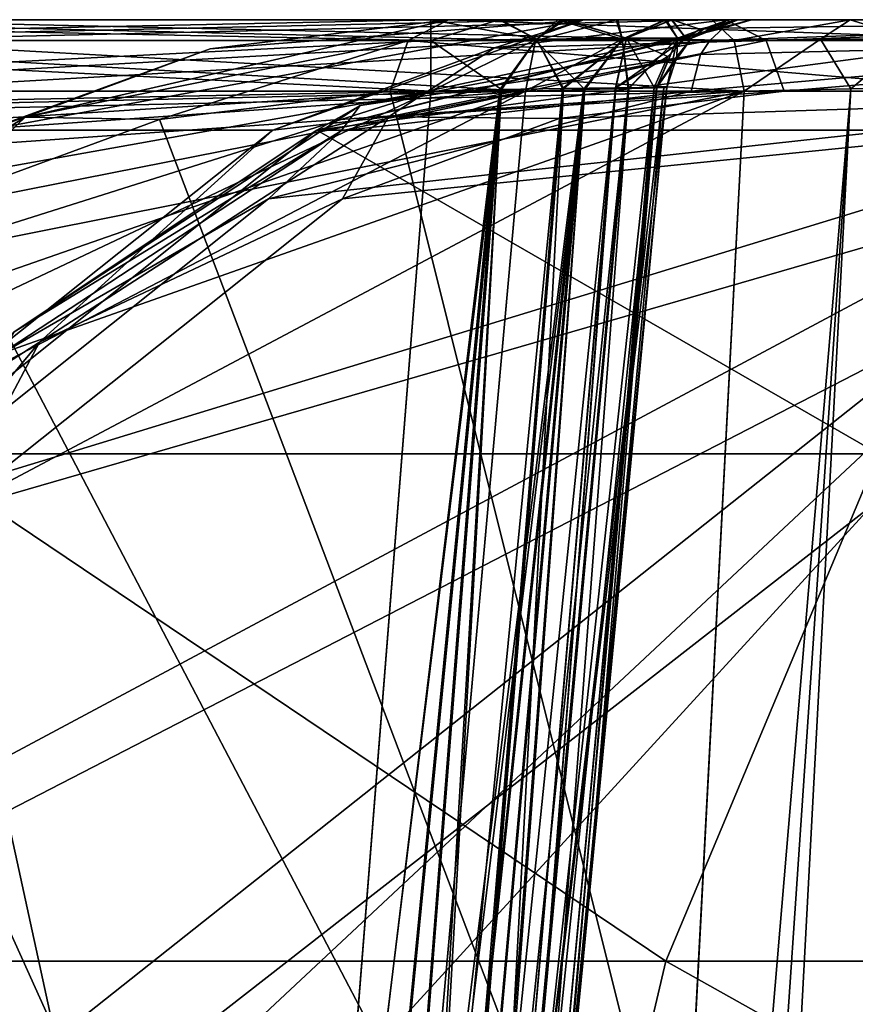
# Model space of a CAD drawing. Header units: millimetres. Extents: x -65 to 65, y -60 to 48.
# Tile 82 of 110: x -9.94 to -6.58, y 44.04 to 48. Entities that reach past the tile are written whole.
import ezdxf

# ---------------------------------------------------------------- set-up
doc = ezdxf.new("R2010")
doc.units = ezdxf.units.MM
doc.header["$LTSCALE"] = 101.851852
for name, color, linetype in [('15', 7, 'CONTINUOUS'), ('155', 7, 'CONTINUOUS'), ('156', 7, 'CONTINUOUS'), ('16', 7, 'CONTINUOUS'), ('164', 7, 'CONTINUOUS'), ('165', 7, 'CONTINUOUS'), ('167', 7, 'CONTINUOUS'), ('168', 7, 'CONTINUOUS'), ('17', 7, 'CONTINUOUS'), ('171', 7, 'CONTINUOUS'), ('172', 7, 'CONTINUOUS'), ('178', 7, 'CONTINUOUS'), ('179', 7, 'CONTINUOUS'), ('18', 7, 'CONTINUOUS'), ('187', 7, 'CONTINUOUS'), ('188', 7, 'CONTINUOUS'), ('189', 7, 'CONTINUOUS'), ('19', 7, 'CONTINUOUS'), ('196', 7, 'CONTINUOUS'), ('197', 7, 'CONTINUOUS'), ('2', 7, 'CONTINUOUS'), ('20', 7, 'CONTINUOUS'), ('200', 7, 'CONTINUOUS'), ('201', 7, 'CONTINUOUS'), ('21', 7, 'CONTINUOUS'), ('284', 7, 'CONTINUOUS'), ('285', 7, 'CONTINUOUS'), ('30', 7, 'CONTINUOUS'), ('31', 7, 'CONTINUOUS'), ('33', 7, 'CONTINUOUS'), ('37', 7, 'CONTINUOUS'), ('89', 7, 'CONTINUOUS'), ('90', 7, 'CONTINUOUS'), ('91', 7, 'CONTINUOUS'), ('92', 7, 'CONTINUOUS'), ('93', 7, 'CONTINUOUS'), ('94', 7, 'CONTINUOUS')]:
    doc.layers.add(name, color=color, linetype=linetype)

msp = doc.modelspace()

# ---------------------------------------------------------------- linework, layer by layer
at = {"layer": '15', "color": 7, "linetype": 'Continuous', "true_color": 0xe0f2ff}
for points in [[(-6.0365, 35.1444, -7.3536), (-4.9857, 47.7131, -6.8409), (-13.2456, 38.6944, -17.5398), (-6.0365, 35.1444, -7.3536)], [(-13.2456, 38.6944, -17.5398), (-4.9857, 47.7131, -6.8409), (-13.066, 40.1633, -17.4018), (-13.2456, 38.6944, -17.5398)], [(-13.066, 40.1633, -17.4018), (-4.9857, 47.7131, -6.8409), (-12.7663, 41.5502, -17.0923), (-13.066, 40.1633, -17.4018)], [(-12.7663, 41.5502, -17.0923), (-4.9857, 47.7131, -6.8409), (-11.8288, 44.0556, -15.988), (-12.7663, 41.5502, -17.0923)], [(-11.8288, 44.0556, -15.988), (-4.9857, 47.7131, -6.8409), (-10.5137, 46.0239, -14.324), (-11.8288, 44.0556, -15.988)], [(-10.5137, 46.0239, -14.324), (-4.9857, 47.7131, -6.8409), (-8.9379, 47.2802, -12.2485), (-10.5137, 46.0239, -14.324)], [(-8.9379, 47.2802, -12.2485), (-4.9857, 47.7131, -6.8409), (-7.2378, 47.7131, -9.9406), (-8.9379, 47.2802, -12.2485)]]:
    msp.add_3dface(points, dxfattribs=at)
at = {"layer": '155', "color": 7, "linetype": 'Continuous', "true_color": 0xe0f2ff}
for points in [[(-7.7732, 48, -2.9522), (-7.8633, 47.9167, -2.7653), (-7.5146, 47.9223, -2.5095), (-7.7732, 48, -2.9522)], [(-7.5329, 48, -2.8024), (-7.7732, 48, -2.9522), (-7.5146, 47.9223, -2.5095), (-7.5329, 48, -2.8024)], [(-7.3384, 48, -2.6136), (-7.5329, 48, -2.8024), (-7.5146, 47.9223, -2.5095), (-7.3384, 48, -2.6136)], [(-7.3384, 48, -2.6136), (-7.5146, 47.9223, -2.5095), (-7.2931, 47.9255, -2.1363), (-7.3384, 48, -2.6136)], [(-7.0873, 48, -2.1411), (-7.3384, 48, -2.6136), (-7.2931, 47.9255, -2.1363), (-7.0873, 48, -2.1411)], [(-7.0873, 48, -2.1411), (-7.2931, 47.9255, -2.1363), (-7.2367, 47.9261, -1.7027), (-7.0873, 48, -2.1411)], [(-7.0873, 48, -2.1411), (-7.2367, 47.9261, -1.7027), (-7.1885, 47.9617, -1.673), (-7.0873, 48, -2.1411)], [(-7.0483, 48, -1.6087), (-7.0873, 48, -2.1411), (-7.1885, 47.9617, -1.673), (-7.0483, 48, -1.6087)], [(-7.8633, 47.9167, -2.7653), (-7.6655, 47.7192, -2.5228), (-7.5146, 47.9223, -2.5095), (-7.8633, 47.9167, -2.7653)], [(-7.6655, 47.7192, -2.5228), (-7.4887, 47.7237, -2.313), (-7.5146, 47.9223, -2.5095), (-7.6655, 47.7192, -2.5228)], [(-7.5146, 47.9223, -2.5095), (-7.4887, 47.7237, -2.313), (-7.2931, 47.9255, -2.1363), (-7.5146, 47.9223, -2.5095)], [(-7.4887, 47.7237, -2.313), (-7.376, 47.7264, -2.0637), (-7.2931, 47.9255, -2.1363), (-7.4887, 47.7237, -2.313)], [(-7.376, 47.7264, -2.0637), (-7.3354, 47.7271, -1.7934), (-7.2931, 47.9255, -2.1363), (-7.376, 47.7264, -2.0637)], [(-7.2931, 47.9255, -2.1363), (-7.3354, 47.7271, -1.7934), (-7.2953, 47.8527, -1.7497), (-7.2931, 47.9255, -2.1363)], [(-7.2367, 47.9261, -1.7027), (-7.2931, 47.9255, -2.1363), (-7.2953, 47.8527, -1.7497), (-7.2367, 47.9261, -1.7027)], [(-7.9033, 47.7131, -2.6822), (-7.6655, 47.7192, -2.5228), (-7.8633, 47.9167, -2.7653), (-7.9033, 47.7131, -2.6822)]]:
    msp.add_3dface(points, dxfattribs=at)
at = {"layer": '156', "color": 7, "linetype": 'Continuous', "true_color": 0xe0f2ff}
for points in [[(-7.8633, 47.9167, -2.7653), (-7.7732, 48, -2.9522), (-11.4623, 47.9167, -4.4986), (-7.8633, 47.9167, -2.7653)], [(-7.7732, 48, -2.9522), (-11.3723, 48, -4.6855), (-11.4623, 47.9167, -4.4986), (-7.7732, 48, -2.9522)], [(-11.5024, 47.7131, -4.4154), (-7.8633, 47.9167, -2.7653), (-11.4623, 47.9167, -4.4986), (-11.5024, 47.7131, -4.4154)], [(-11.5024, 47.7131, -4.4154), (-7.9033, 47.7131, -2.6822), (-7.8633, 47.9167, -2.7653), (-11.5024, 47.7131, -4.4154)]]:
    msp.add_3dface(points, dxfattribs=at)
at = {"layer": '16', "color": 7, "linetype": 'Continuous', "true_color": 0xe0f2ff}
for points in [[(-12.2791, 47.7131, -1.0125), (-8.8053, 41.1375, -1.2996), (-13.7618, 47.5994, -1.0175), (-12.2791, 47.7131, -1.0125)], [(-8.2844, 47.7131, -1.0125), (-8.8053, 41.1375, -1.2996), (-12.2791, 47.7131, -1.0125), (-8.2844, 47.7131, -1.0125)], [(-13.7618, 47.5994, -1.0175), (-8.8053, 41.1375, -1.2996), (-15.1769, 47.2711, -1.0318), (-13.7618, 47.5994, -1.0175)], [(-15.1769, 47.2711, -1.0318), (-8.8053, 41.1375, -1.2996), (-17.7777, 46.0063, -1.087), (-15.1769, 47.2711, -1.0318)], [(-17.7777, 46.0063, -1.087), (-8.8053, 41.1375, -1.2996), (-19.8876, 44.0317, -1.1733), (-17.7777, 46.0063, -1.087)]]:
    msp.add_3dface(points, dxfattribs=at)
at = {"layer": '164', "color": 7, "linetype": 'Continuous', "true_color": 0xe0f2ff}
for points in [[(-12.2791, 47.9167, -0.9203), (-12.2791, 48, -0.7128), (-8.2844, 47.9167, -0.9203), (-12.2791, 47.9167, -0.9203)], [(-12.2791, 48, -0.7128), (-8.2844, 48, -0.7128), (-8.2844, 47.9167, -0.9203), (-12.2791, 48, -0.7128)], [(-8.2844, 47.7131, -1.0125), (-12.2791, 47.9167, -0.9203), (-8.2844, 47.9167, -0.9203), (-8.2844, 47.7131, -1.0125)], [(-8.2844, 47.7131, -1.0125), (-12.2791, 47.7131, -1.0125), (-12.2791, 47.9167, -0.9203), (-8.2844, 47.7131, -1.0125)]]:
    msp.add_3dface(points, dxfattribs=at)
at = {"layer": '165', "color": 7, "linetype": 'Continuous', "true_color": 0xe0f2ff}
for points in [[(-8.2844, 47.9167, -0.9203), (-8.0111, 48, -0.7417), (-7.8593, 47.9223, -0.9995), (-8.2844, 47.9167, -0.9203)], [(-8.2844, 48, -0.7128), (-8.0111, 48, -0.7417), (-8.2844, 47.9167, -0.9203), (-8.2844, 48, -0.7128)], [(-8.0111, 48, -0.7417), (-7.7527, 48, -0.826), (-7.8593, 47.9223, -0.9995), (-8.0111, 48, -0.7417)], [(-7.7527, 48, -0.826), (-7.4977, 47.9255, -1.2396), (-7.8593, 47.9223, -0.9995), (-7.7527, 48, -0.826)], [(-7.7527, 48, -0.826), (-7.3167, 48, -1.1434), (-7.4977, 47.9255, -1.2396), (-7.7527, 48, -0.826)], [(-7.3167, 48, -1.1434), (-7.2588, 47.9261, -1.6058), (-7.4977, 47.9255, -1.2396), (-7.3167, 48, -1.1434)], [(-7.3167, 48, -1.1434), (-7.0483, 48, -1.6087), (-7.2588, 47.9261, -1.6058), (-7.3167, 48, -1.1434)], [(-7.2588, 47.9261, -1.6058), (-7.0483, 48, -1.6087), (-7.2025, 47.9617, -1.6117), (-7.2588, 47.9261, -1.6058)], [(-8.0075, 47.7191, -1.0511), (-8.2844, 47.7131, -1.0125), (-7.8593, 47.9223, -0.9995), (-8.0075, 47.7191, -1.0511)], [(-8.2844, 47.7131, -1.0125), (-8.2844, 47.9167, -0.9203), (-7.8593, 47.9223, -0.9995), (-8.2844, 47.7131, -1.0125)], [(-7.7545, 47.7236, -1.1629), (-8.0075, 47.7191, -1.0511), (-7.8593, 47.9223, -0.9995), (-7.7545, 47.7236, -1.1629)], [(-7.4977, 47.9255, -1.2396), (-7.7545, 47.7236, -1.1629), (-7.8593, 47.9223, -0.9995), (-7.4977, 47.9255, -1.2396)], [(-7.5423, 47.7263, -1.3395), (-7.7545, 47.7236, -1.1629), (-7.4977, 47.9255, -1.2396), (-7.5423, 47.7263, -1.3395)], [(-7.332, 47.8527, -1.5889), (-7.5423, 47.7263, -1.3395), (-7.2588, 47.9261, -1.6058), (-7.332, 47.8527, -1.5889)], [(-7.2588, 47.9261, -1.6058), (-7.5423, 47.7263, -1.3395), (-7.4977, 47.9255, -1.2396), (-7.2588, 47.9261, -1.6058)], [(-7.3871, 47.7271, -1.5669), (-7.5423, 47.7263, -1.3395), (-7.332, 47.8527, -1.5889), (-7.3871, 47.7271, -1.5669)]]:
    msp.add_3dface(points, dxfattribs=at)
at = {"layer": '167', "color": 7, "linetype": 'Continuous', "true_color": 0xe0f2ff}
for points in [[(-6.9953, 48, -10.1168), (-8.7423, 47.5557, -12.492), (-7.1084, 47.9654, -10.0346), (-6.9953, 48, -10.1168)], [(-8.7423, 47.5557, -12.492), (-8.569, 47.6554, -12.0219), (-7.1084, 47.9654, -10.0346), (-8.7423, 47.5557, -12.492)], [(-7.1084, 47.9654, -10.0346), (-8.569, 47.6554, -12.0219), (-7.1631, 47.9167, -9.9948), (-7.1084, 47.9654, -10.0346)], [(-8.569, 47.6554, -12.0219), (-7.2003, 47.8605, -9.9678), (-7.1631, 47.9167, -9.9948), (-8.569, 47.6554, -12.0219)], [(-8.6448, 47.5539, -11.9332), (-7.2003, 47.8605, -9.9678), (-8.569, 47.6554, -12.0219), (-8.6448, 47.5539, -11.9332)], [(-8.6448, 47.5539, -11.9332), (-7.2378, 47.7131, -9.9406), (-7.2003, 47.8605, -9.9678), (-8.6448, 47.5539, -11.9332)], [(-8.9379, 47.2802, -12.2485), (-7.2378, 47.7131, -9.9406), (-8.6448, 47.5539, -11.9332), (-8.9379, 47.2802, -12.2485)], [(-8.7423, 47.5557, -12.492), (-9.9604, 46.7449, -13.8695), (-8.569, 47.6554, -12.0219), (-8.7423, 47.5557, -12.492)], [(-9.9604, 46.7449, -13.8695), (-8.6448, 47.5539, -11.9332), (-8.569, 47.6554, -12.0219), (-9.9604, 46.7449, -13.8695)], [(-8.7423, 47.5557, -12.492), (-10.3716, 46.2556, -14.6416), (-9.9604, 46.7449, -13.8695), (-8.7423, 47.5557, -12.492)], [(-10.021, 46.6535, -13.7604), (-8.6448, 47.5539, -11.9332), (-9.9604, 46.7449, -13.8695), (-10.021, 46.6535, -13.7604)], [(-10.021, 46.6535, -13.7604), (-8.9379, 47.2802, -12.2485), (-8.6448, 47.5539, -11.9332), (-10.021, 46.6535, -13.7604)], [(-10.5137, 46.0239, -14.324), (-8.9379, 47.2802, -12.2485), (-10.021, 46.6535, -13.7604), (-10.5137, 46.0239, -14.324)]]:
    msp.add_3dface(points, dxfattribs=at)
at = {"layer": '168', "color": 7, "linetype": 'Continuous', "true_color": 0xe0f2ff}
for points in [[(-4.7432, 48, -7.017), (-7.1631, 47.9167, -9.9948), (-4.911, 47.9167, -6.8951), (-4.7432, 48, -7.017)], [(-4.7432, 48, -7.017), (-7.1084, 47.9654, -10.0346), (-7.1631, 47.9167, -9.9948), (-4.7432, 48, -7.017)], [(-4.7432, 48, -7.017), (-6.9953, 48, -10.1168), (-7.1084, 47.9654, -10.0346), (-4.7432, 48, -7.017)], [(-7.2378, 47.7131, -9.9406), (-4.9857, 47.7131, -6.8409), (-4.911, 47.9167, -6.8951), (-7.2378, 47.7131, -9.9406)], [(-7.2003, 47.8605, -9.9678), (-7.2378, 47.7131, -9.9406), (-4.911, 47.9167, -6.8951), (-7.2003, 47.8605, -9.9678)], [(-7.1631, 47.9167, -9.9948), (-7.2003, 47.8605, -9.9678), (-4.911, 47.9167, -6.8951), (-7.1631, 47.9167, -9.9948)]]:
    msp.add_3dface(points, dxfattribs=at)
at = {"layer": '17', "color": 7, "linetype": 'Continuous', "true_color": 0xe0f2ff}
for points in [[(-19.8696, 44.0543, 1.1723), (-21.3097, 41.549, 1.2817), (-8.2844, 47.7131, 1.0125), (-19.8696, 44.0543, 1.1723)], [(-8.2844, 47.7131, 1.0125), (-21.3097, 41.549, 1.2817), (-8.7939, 41.2821, 1.2933), (-8.2844, 47.7131, 1.0125)], [(-17.7538, 46.0226, 1.0863), (-19.8696, 44.0543, 1.1723), (-8.2844, 47.7131, 1.0125), (-17.7538, 46.0226, 1.0863)], [(-15.1495, 47.2796, 1.0315), (-17.7538, 46.0226, 1.0863), (-8.2844, 47.7131, 1.0125), (-15.1495, 47.2796, 1.0315)], [(-13.7348, 47.6035, 1.0173), (-15.1495, 47.2796, 1.0315), (-8.2844, 47.7131, 1.0125), (-13.7348, 47.6035, 1.0173)], [(-12.2791, 47.7131, 1.0125), (-13.7348, 47.6035, 1.0173), (-8.2844, 47.7131, 1.0125), (-12.2791, 47.7131, 1.0125)]]:
    msp.add_3dface(points, dxfattribs=at)
at = {"layer": '171', "color": 7, "linetype": 'Continuous', "true_color": 0xe0f2ff}
for points in [[(-7.1547, 48, -4.2367), (-6.5984, 48, -4.1075), (-7.0647, 47.9167, -4.4236), (-7.1547, 48, -4.2367)], [(-6.5984, 48, -4.1075), (-6.7176, 47.9215, -4.3173), (-7.0647, 47.9167, -4.4236), (-6.5984, 48, -4.1075)], [(-6.5984, 48, -4.1075), (-6.3536, 47.9247, -4.3317), (-6.7176, 47.9215, -4.3173), (-6.5984, 48, -4.1075)], [(-6.5984, 48, -4.1075), (-6.0442, 48, -4.2274), (-6.3536, 47.9247, -4.3317), (-6.5984, 48, -4.1075)], [(-6.7176, 47.9215, -4.3173), (-7.0247, 47.7131, -4.5067), (-7.0647, 47.9167, -4.4236), (-6.7176, 47.9215, -4.3173)], [(-6.5962, 47.722, -4.4067), (-7.0247, 47.7131, -4.5067), (-6.7176, 47.9215, -4.3173), (-6.5962, 47.722, -4.4067)], [(-6.3536, 47.9247, -4.3317), (-6.5962, 47.722, -4.4067), (-6.7176, 47.9215, -4.3173), (-6.3536, 47.9247, -4.3317)], [(-6.1697, 47.7266, -4.4986), (-6.5962, 47.722, -4.4067), (-6.3536, 47.9247, -4.3317), (-6.1697, 47.7266, -4.4986)]]:
    msp.add_3dface(points, dxfattribs=at)
at = {"layer": '172', "color": 7, "linetype": 'Continuous', "true_color": 0xe0f2ff}
for points in [[(-10.7538, 48, -5.9699), (-7.1547, 48, -4.2367), (-7.0647, 47.9167, -4.4236), (-10.7538, 48, -5.9699)], [(-10.7538, 48, -5.9699), (-7.0647, 47.9167, -4.4236), (-10.6638, 47.9167, -6.1568), (-10.7538, 48, -5.9699)], [(-7.0647, 47.9167, -4.4236), (-7.0247, 47.7131, -4.5067), (-10.6638, 47.9167, -6.1568), (-7.0647, 47.9167, -4.4236)], [(-7.0247, 47.7131, -4.5067), (-10.6237, 47.7131, -6.2399), (-10.6638, 47.9167, -6.1568), (-7.0247, 47.7131, -4.5067)]]:
    msp.add_3dface(points, dxfattribs=at)
at = {"layer": '178', "color": 7, "linetype": 'Continuous', "true_color": 0xe0f2ff}
for points in [[(-8.0028, 48, 0.7435), (-8.2844, 48, 0.7128), (-7.8593, 47.9223, 0.9995), (-8.0028, 48, 0.7435)], [(-8.2844, 48, 0.7128), (-8.2844, 47.9167, 0.9203), (-7.8593, 47.9223, 0.9995), (-8.2844, 48, 0.7128)], [(-7.7456, 48, 0.8292), (-8.0028, 48, 0.7435), (-7.8593, 47.9223, 0.9995), (-7.7456, 48, 0.8292)], [(-7.7456, 48, 0.8292), (-7.8593, 47.9223, 0.9995), (-7.4977, 47.9255, 1.2396), (-7.7456, 48, 0.8292)], [(-7.3144, 48, 1.146), (-7.7456, 48, 0.8292), (-7.4977, 47.9255, 1.2396), (-7.3144, 48, 1.146)], [(-7.3144, 48, 1.146), (-7.4977, 47.9255, 1.2396), (-7.2588, 47.9261, 1.6058), (-7.3144, 48, 1.146)], [(-7.0483, 48, 1.6087), (-7.3144, 48, 1.146), (-7.2025, 47.9617, 1.6117), (-7.0483, 48, 1.6087)], [(-7.3144, 48, 1.146), (-7.2588, 47.9261, 1.6058), (-7.2025, 47.9617, 1.6117), (-7.3144, 48, 1.146)], [(-8.2844, 47.9167, 0.9203), (-8.001, 47.7192, 1.0529), (-7.8593, 47.9223, 0.9995), (-8.2844, 47.9167, 0.9203)], [(-8.001, 47.7192, 1.0529), (-7.7506, 47.7237, 1.1653), (-7.8593, 47.9223, 0.9995), (-8.001, 47.7192, 1.0529)], [(-7.8593, 47.9223, 0.9995), (-7.7506, 47.7237, 1.1653), (-7.4977, 47.9255, 1.2396), (-7.8593, 47.9223, 0.9995)], [(-7.7506, 47.7237, 1.1653), (-7.5409, 47.7264, 1.341), (-7.4977, 47.9255, 1.2396), (-7.7506, 47.7237, 1.1653)], [(-7.5409, 47.7264, 1.341), (-7.3871, 47.7271, 1.5669), (-7.4977, 47.9255, 1.2396), (-7.5409, 47.7264, 1.341)], [(-7.2588, 47.9261, 1.6058), (-7.4977, 47.9255, 1.2396), (-7.332, 47.8527, 1.5889), (-7.2588, 47.9261, 1.6058)], [(-7.4977, 47.9255, 1.2396), (-7.3871, 47.7271, 1.5669), (-7.332, 47.8527, 1.5889), (-7.4977, 47.9255, 1.2396)], [(-8.2844, 47.7131, 1.0125), (-8.001, 47.7192, 1.0529), (-8.2844, 47.9167, 0.9203), (-8.2844, 47.7131, 1.0125)]]:
    msp.add_3dface(points, dxfattribs=at)
at = {"layer": '179', "color": 7, "linetype": 'Continuous', "true_color": 0xe0f2ff}
for points in [[(-8.2844, 48, 0.7128), (-12.2791, 48, 0.7128), (-12.2791, 47.9167, 0.9203), (-8.2844, 48, 0.7128)], [(-8.2844, 47.9167, 0.9203), (-8.2844, 48, 0.7128), (-12.2791, 47.9167, 0.9203), (-8.2844, 47.9167, 0.9203)], [(-12.2791, 47.7131, 1.0125), (-8.2844, 47.7131, 1.0125), (-8.2844, 47.9167, 0.9203), (-12.2791, 47.7131, 1.0125)], [(-12.2791, 47.7131, 1.0125), (-8.2844, 47.9167, 0.9203), (-12.2791, 47.9167, 0.9203), (-12.2791, 47.7131, 1.0125)]]:
    msp.add_3dface(points, dxfattribs=at)
at = {"layer": '18', "color": 7, "linetype": 'Continuous', "true_color": 0xe0f2ff}
for points in [[(-11.5024, 47.7131, 4.4154), (-8.5033, 41.0701, 2.6492), (-12.8404, 47.5994, 5.0543), (-11.5024, 47.7131, 4.4154)], [(-7.9033, 47.7131, 2.6822), (-8.5033, 41.0701, 2.6492), (-11.5024, 47.7131, 4.4154), (-7.9033, 47.7131, 2.6822)], [(-12.8404, 47.5994, 5.0543), (-8.5033, 41.0701, 2.6492), (-14.1216, 47.2711, 5.6554), (-12.8404, 47.5994, 5.0543)], [(-14.1216, 47.2711, 5.6554), (-8.5033, 41.0701, 2.6492), (-16.4888, 46.0063, 6.7341), (-14.1216, 47.2711, 5.6554)], [(-16.4888, 46.0063, 6.7341), (-8.5033, 41.0701, 2.6492), (-18.4271, 44.0317, 7.5718), (-16.4888, 46.0063, 6.7341)]]:
    msp.add_3dface(points, dxfattribs=at)
at = {"layer": '187', "color": 7, "linetype": 'Continuous', "true_color": 0xe0f2ff}
for points in [[(-11.4623, 47.9167, 4.4986), (-11.3723, 48, 4.6855), (-7.8633, 47.9167, 2.7653), (-11.4623, 47.9167, 4.4986)], [(-11.3723, 48, 4.6855), (-7.7732, 48, 2.9522), (-7.8633, 47.9167, 2.7653), (-11.3723, 48, 4.6855)], [(-7.9033, 47.7131, 2.6822), (-11.5024, 47.7131, 4.4154), (-11.4623, 47.9167, 4.4986), (-7.9033, 47.7131, 2.6822)], [(-7.9033, 47.7131, 2.6822), (-11.4623, 47.9167, 4.4986), (-7.8633, 47.9167, 2.7653), (-7.9033, 47.7131, 2.6822)]]:
    msp.add_3dface(points, dxfattribs=at)
at = {"layer": '188', "color": 7, "linetype": 'Continuous', "true_color": 0xe0f2ff}
for points in [[(-7.7732, 48, 2.9522), (-7.5396, 48, 2.8076), (-7.8633, 47.9167, 2.7653), (-7.7732, 48, 2.9522)], [(-7.8633, 47.9167, 2.7653), (-7.5396, 48, 2.8076), (-7.5146, 47.9223, 2.5095), (-7.8633, 47.9167, 2.7653)], [(-7.5396, 48, 2.8076), (-7.3434, 48, 2.6195), (-7.5146, 47.9223, 2.5095), (-7.5396, 48, 2.8076)], [(-7.3434, 48, 2.6195), (-7.2931, 47.9255, 2.1363), (-7.5146, 47.9223, 2.5095), (-7.3434, 48, 2.6195)], [(-7.3434, 48, 2.6195), (-7.0882, 48, 2.1445), (-7.2931, 47.9255, 2.1363), (-7.3434, 48, 2.6195)], [(-7.0882, 48, 2.1445), (-7.2367, 47.9261, 1.7027), (-7.2931, 47.9255, 2.1363), (-7.0882, 48, 2.1445)], [(-7.2367, 47.9261, 1.7027), (-7.0483, 48, 1.6087), (-7.1885, 47.9617, 1.673), (-7.2367, 47.9261, 1.7027)], [(-7.0882, 48, 2.1445), (-7.0483, 48, 1.6087), (-7.2367, 47.9261, 1.7027), (-7.0882, 48, 2.1445)], [(-7.6705, 47.7191, 2.5273), (-7.9033, 47.7131, 2.6822), (-7.5146, 47.9223, 2.5095), (-7.6705, 47.7191, 2.5273)], [(-7.9033, 47.7131, 2.6822), (-7.8633, 47.9167, 2.7653), (-7.5146, 47.9223, 2.5095), (-7.9033, 47.7131, 2.6822)], [(-7.4911, 47.7236, 2.3168), (-7.6705, 47.7191, 2.5273), (-7.5146, 47.9223, 2.5095), (-7.4911, 47.7236, 2.3168)], [(-7.2931, 47.9255, 2.1363), (-7.4911, 47.7236, 2.3168), (-7.5146, 47.9223, 2.5095), (-7.2931, 47.9255, 2.1363)], [(-7.3766, 47.7263, 2.0657), (-7.4911, 47.7236, 2.3168), (-7.2931, 47.9255, 2.1363), (-7.3766, 47.7263, 2.0657)], [(-7.2367, 47.9261, 1.7027), (-7.3766, 47.7263, 2.0657), (-7.2931, 47.9255, 2.1363), (-7.2367, 47.9261, 1.7027)], [(-7.2953, 47.8527, 1.7497), (-7.3766, 47.7263, 2.0657), (-7.2367, 47.9261, 1.7027), (-7.2953, 47.8527, 1.7497)], [(-7.3354, 47.7271, 1.7934), (-7.3766, 47.7263, 2.0657), (-7.2953, 47.8527, 1.7497), (-7.3354, 47.7271, 1.7934)]]:
    msp.add_3dface(points, dxfattribs=at)
at = {"layer": '189', "color": 7, "linetype": 'Continuous', "true_color": 0xe0f2ff}
for points in [[(-7.1547, 48, 4.2367), (-10.7538, 48, 5.9699), (-10.6638, 47.9167, 6.1568), (-7.1547, 48, 4.2367)], [(-7.1547, 48, 4.2367), (-10.6638, 47.9167, 6.1568), (-7.0647, 47.9167, 4.4236), (-7.1547, 48, 4.2367)], [(-10.6638, 47.9167, 6.1568), (-10.6237, 47.7131, 6.2399), (-7.0647, 47.9167, 4.4236), (-10.6638, 47.9167, 6.1568)], [(-10.6237, 47.7131, 6.2399), (-7.0247, 47.7131, 4.5067), (-7.0647, 47.9167, 4.4236), (-10.6237, 47.7131, 6.2399)]]:
    msp.add_3dface(points, dxfattribs=at)
at = {"layer": '19', "color": 7, "linetype": 'Continuous', "true_color": 0xe0f2ff}
for points in [[(-17.3933, 44.0543, 9.6773), (-18.6433, 41.549, 10.4006), (-7.0247, 47.7131, 4.5067), (-17.3933, 44.0543, 9.6773)], [(-7.0247, 47.7131, 4.5067), (-18.6433, 41.549, 10.4006), (-7.3685, 41.1556, 4.9901), (-7.0247, 47.7131, 4.5067)], [(-15.5243, 46.0226, 8.6818), (-17.3933, 44.0543, 9.6773), (-7.0247, 47.7131, 4.5067), (-15.5243, 46.0226, 8.6818)], [(-13.2017, 47.2796, 7.5024), (-15.5243, 46.0226, 8.6818), (-7.0247, 47.7131, 4.5067), (-13.2017, 47.2796, 7.5024)], [(-11.9332, 47.6035, 6.8759), (-13.2017, 47.2796, 7.5024), (-7.0247, 47.7131, 4.5067), (-11.9332, 47.6035, 6.8759)], [(-10.6237, 47.7131, 6.2399), (-11.9332, 47.6035, 6.8759), (-7.0247, 47.7131, 4.5067), (-10.6237, 47.7131, 6.2399)]]:
    msp.add_3dface(points, dxfattribs=at)
at = {"layer": '196', "color": 7, "linetype": 'Continuous', "true_color": 0xe0f2ff}
for points in [[(-8.2132, 48, 9.1557), (-8.3754, 47.9167, 9.0264), (-9.9153, 47.6089, 10.9358), (-8.2132, 48, 9.1557)], [(-9.1719, 47.8828, 10.3461), (-8.2132, 48, 9.1557), (-9.9153, 47.6089, 10.9358), (-9.1719, 47.8828, 10.3461)], [(-10.0708, 47.5557, 11.4481), (-9.1719, 47.8828, 10.3461), (-9.9153, 47.6089, 10.9358), (-10.0708, 47.5557, 11.4481)], [(-8.3754, 47.9167, 9.0264), (-9.3758, 47.5994, 10.125), (-9.9153, 47.6089, 10.9358), (-8.3754, 47.9167, 9.0264)], [(-8.4475, 47.7131, 8.9689), (-9.3758, 47.5994, 10.125), (-8.3754, 47.9167, 9.0264), (-8.4475, 47.7131, 8.9689)], [(-10.0708, 47.5557, 11.4481), (-9.9153, 47.6089, 10.9358), (-11.3804, 46.7039, 12.7096), (-10.0708, 47.5557, 11.4481)], [(-9.9153, 47.6089, 10.9358), (-10.2694, 47.2711, 11.2224), (-11.3804, 46.7039, 12.7096), (-9.9153, 47.6089, 10.9358)], [(-9.3758, 47.5994, 10.125), (-10.2694, 47.2711, 11.2224), (-9.9153, 47.6089, 10.9358), (-9.3758, 47.5994, 10.125)]]:
    msp.add_3dface(points, dxfattribs=at)
at = {"layer": '197', "color": 7, "linetype": 'Continuous', "true_color": 0xe0f2ff}
for points in [[(-8.3754, 47.9167, 9.0264), (-8.2132, 48, 9.1557), (-5.8847, 47.9167, 5.9032), (-8.3754, 47.9167, 9.0264)], [(-8.2132, 48, 9.1557), (-5.7225, 48, 6.0326), (-5.8847, 47.9167, 5.9032), (-8.2132, 48, 9.1557)], [(-5.9569, 47.7131, 5.8457), (-8.4475, 47.7131, 8.9689), (-8.3754, 47.9167, 9.0264), (-5.9569, 47.7131, 5.8457)], [(-5.9569, 47.7131, 5.8457), (-8.3754, 47.9167, 9.0264), (-5.8847, 47.9167, 5.9032), (-5.9569, 47.7131, 5.8457)]]:
    msp.add_3dface(points, dxfattribs=at)
at = {"layer": '2', "color": 7, "linetype": 'Continuous', "true_color": 0xe0f2ff}
for points in [[(-12.2791, 48, 0.7128), (-8.2844, 48, 0.7128), (-12.2791, 48, -0.7128), (-12.2791, 48, 0.7128)], [(-12.2791, 48, -0.7128), (-8.2844, 48, 0.7128), (-8.2844, 48, -0.7128), (-12.2791, 48, -0.7128)], [(-11.3723, 48, 4.6855), (-10.7538, 48, 5.9699), (-7.7732, 48, 2.9522), (-11.3723, 48, 4.6855)], [(-11.3723, 48, -4.6855), (-7.7732, 48, -2.9522), (-11.0817, 48, -5.3367), (-11.3723, 48, -4.6855)], [(-11.0817, 48, -5.3367), (-7.7732, 48, -2.9522), (-10.7538, 48, -5.9699), (-11.0817, 48, -5.3367)], [(-7.5329, 48, -2.8024), (-7.3384, 48, -2.6136), (-10.7538, 48, -5.9699), (-7.5329, 48, -2.8024)], [(-10.7538, 48, -5.9699), (-7.3384, 48, -2.6136), (-7.1547, 48, -4.2367), (-10.7538, 48, -5.9699)], [(-10.7538, 48, 5.9699), (-7.1547, 48, 4.2367), (-7.7732, 48, 2.9522), (-10.7538, 48, 5.9699)], [(-7.7732, 48, -2.9522), (-7.5329, 48, -2.8024), (-10.7538, 48, -5.9699), (-7.7732, 48, -2.9522)], [(-8.2844, 48, 0.7128), (-8.0028, 48, 0.7435), (-8.2844, 48, -0.7128), (-8.2844, 48, 0.7128)], [(-8.2844, 48, -0.7128), (-8.0028, 48, 0.7435), (-8.0111, 48, -0.7417), (-8.2844, 48, -0.7128)], [(-8.2132, 48, 9.1557), (-7.0986, 48, 10.0446), (-5.7225, 48, 6.0326), (-8.2132, 48, 9.1557)], [(-7.6688, 48, 9.6163), (-7.0986, 48, 10.0446), (-8.2132, 48, 9.1557), (-7.6688, 48, 9.6163)], [(-8.0111, 48, -0.7417), (-8.0028, 48, 0.7435), (-7.7527, 48, -0.826), (-8.0111, 48, -0.7417)], [(-8.0028, 48, 0.7435), (-7.7456, 48, 0.8292), (-7.7527, 48, -0.826), (-8.0028, 48, 0.7435)], [(-7.7732, 48, 2.9522), (-7.1547, 48, 4.2367), (-7.5396, 48, 2.8076), (-7.7732, 48, 2.9522)], [(-7.7527, 48, -0.826), (-7.7456, 48, 0.8292), (-7.3167, 48, -1.1434), (-7.7527, 48, -0.826)], [(-7.7456, 48, 0.8292), (-7.3144, 48, 1.146), (-7.3167, 48, -1.1434), (-7.7456, 48, 0.8292)], [(-7.5396, 48, 2.8076), (-7.1547, 48, 4.2367), (-7.3434, 48, 2.6195), (-7.5396, 48, 2.8076)], [(-7.3434, 48, 2.6195), (-7.1547, 48, 4.2367), (-7.0882, 48, 2.1445), (-7.3434, 48, 2.6195)], [(-7.3384, 48, -2.6136), (-7.0873, 48, -2.1411), (-7.1547, 48, -4.2367), (-7.3384, 48, -2.6136)], [(-7.3144, 48, 1.146), (-7.0483, 48, 1.6087), (-7.3167, 48, -1.1434), (-7.3144, 48, 1.146)], [(-7.3167, 48, -1.1434), (-7.0483, 48, 1.6087), (-7.0483, 48, -1.6087), (-7.3167, 48, -1.1434)], [(-7.1547, 48, 4.2367), (-6.6188, 48, 4.1078), (-7.0882, 48, 2.1445), (-7.1547, 48, 4.2367)], [(-7.0873, 48, -2.1411), (-7.0483, 48, -1.6087), (-7.1547, 48, -4.2367), (-7.0873, 48, -2.1411)], [(-7.0483, 48, -1.6087), (-6.6188, 48, 4.1078), (-7.1547, 48, -4.2367), (-7.0483, 48, -1.6087)], [(-7.1547, 48, -4.2367), (-6.6188, 48, 4.1078), (-6.5984, 48, -4.1075), (-7.1547, 48, -4.2367)], [(-7.0986, 48, 10.0446), (-4.6079, 48, 6.9214), (-5.7225, 48, 6.0326), (-7.0986, 48, 10.0446)], [(-7.0882, 48, 2.1445), (-6.6188, 48, 4.1078), (-7.0483, 48, 1.6087), (-7.0882, 48, 2.1445)], [(-7.0483, 48, 1.6087), (-6.6188, 48, 4.1078), (-7.0483, 48, -1.6087), (-7.0483, 48, 1.6087)], [(-6.9953, 48, -10.1168), (-4.7432, 48, -7.017), (-5.3913, 48, -11.0552), (-6.9953, 48, -10.1168)], [(-6.0928, 48, 4.2061), (-6.3188, 48, 1.1142), (-6.6188, 48, 4.1078), (-6.0928, 48, 4.2061)], [(-6.6188, 48, 4.1078), (-6.3188, 48, 1.1142), (-6.5984, 48, -4.1075), (-6.6188, 48, 4.1078)], [(-6.5984, 48, -4.1075), (-6.3188, 48, -1.1142), (-6.0442, 48, -4.2274), (-6.5984, 48, -4.1075)], [(-6.3188, 48, 1.1142), (-6.3188, 48, -1.1142), (-6.5984, 48, -4.1075), (-6.3188, 48, 1.1142)]]:
    msp.add_3dface(points, dxfattribs=at)
at = {"layer": '20', "color": 7, "linetype": 'Continuous', "true_color": 0xe0f2ff}
for points in [[(-8.4475, 47.7131, 8.9689), (-6.5811, 40.2377, 6.105), (-9.3758, 47.5994, 10.125), (-8.4475, 47.7131, 8.9689)], [(-5.9569, 47.7131, 5.8457), (-6.5811, 40.2377, 6.105), (-8.4475, 47.7131, 8.9689), (-5.9569, 47.7131, 5.8457)], [(-9.3758, 47.5994, 10.125), (-6.5811, 40.2377, 6.105), (-10.2694, 47.2711, 11.2224), (-9.3758, 47.5994, 10.125)], [(-10.2694, 47.2711, 11.2224), (-6.5811, 40.2377, 6.105), (-11.9341, 46.0063, 13.2214), (-10.2694, 47.2711, 11.2224)], [(-11.9341, 46.0063, 13.2214), (-6.5811, 40.2377, 6.105), (-13.317, 44.0317, 14.8172), (-11.9341, 46.0063, 13.2214)]]:
    msp.add_3dface(points, dxfattribs=at)
at = {"layer": '200', "color": 7, "linetype": 'Continuous', "true_color": 0xe0f2ff}
for points in [[(-4.6079, 48, 6.9214), (-7.0986, 48, 10.0446), (-6.9364, 47.9167, 10.1739), (-4.6079, 48, 6.9214)], [(-4.4457, 47.9167, 7.0508), (-4.6079, 48, 6.9214), (-6.9364, 47.9167, 10.1739), (-4.4457, 47.9167, 7.0508)], [(-6.8642, 47.7131, 10.2315), (-4.4457, 47.9167, 7.0508), (-6.9364, 47.9167, 10.1739), (-6.8642, 47.7131, 10.2315)], [(-6.8642, 47.7131, 10.2315), (-4.3736, 47.7131, 7.1083), (-4.4457, 47.9167, 7.0508), (-6.8642, 47.7131, 10.2315)]]:
    msp.add_3dface(points, dxfattribs=at)
at = {"layer": '201', "color": 7, "linetype": 'Continuous', "true_color": 0xe0f2ff}
for points in [[(-7.0986, 48, 10.0446), (-8.0286, 47.8871, 11.2223), (-6.9364, 47.9167, 10.1739), (-7.0986, 48, 10.0446)], [(-8.0286, 47.8871, 11.2223), (-8.9201, 47.5557, 12.3657), (-8.4553, 47.609, 12.1001), (-8.0286, 47.8871, 11.2223)], [(-6.8642, 47.7131, 10.2315), (-6.9364, 47.9167, 10.1739), (-8.4553, 47.609, 12.1001), (-6.8642, 47.7131, 10.2315)], [(-6.9364, 47.9167, 10.1739), (-8.0286, 47.8871, 11.2223), (-8.4553, 47.609, 12.1001), (-6.9364, 47.9167, 10.1739)], [(-7.7681, 47.6035, 11.3726), (-6.8642, 47.7131, 10.2315), (-8.4553, 47.609, 12.1001), (-7.7681, 47.6035, 11.3726)], [(-8.9201, 47.5557, 12.3657), (-9.8586, 46.7039, 13.9232), (-8.4553, 47.609, 12.1001), (-8.9201, 47.5557, 12.3657)], [(-9.8586, 46.7039, 13.9232), (-8.6391, 47.2796, 12.4874), (-8.4553, 47.609, 12.1001), (-9.8586, 46.7039, 13.9232)], [(-8.6391, 47.2796, 12.4874), (-7.7681, 47.6035, 11.3726), (-8.4553, 47.609, 12.1001), (-8.6391, 47.2796, 12.4874)], [(-8.9201, 47.5557, 12.3657), (-10.5553, 46.2556, 14.5097), (-9.8586, 46.7039, 13.9232), (-8.9201, 47.5557, 12.3657)], [(-10.22, 46.0226, 14.5578), (-8.6391, 47.2796, 12.4874), (-9.8586, 46.7039, 13.9232), (-10.22, 46.0226, 14.5578)], [(-11.0586, 45.2573, 15.5293), (-10.22, 46.0226, 14.5578), (-9.8586, 46.7039, 13.9232), (-11.0586, 45.2573, 15.5293)], [(-10.5553, 46.2556, 14.5097), (-11.0586, 45.2573, 15.5293), (-9.8586, 46.7039, 13.9232), (-10.5553, 46.2556, 14.5097)]]:
    msp.add_3dface(points, dxfattribs=at)
at = {"layer": '21', "color": 7, "linetype": 'Continuous', "true_color": 0xe0f2ff}
for points in [[(-4.3736, 47.7131, 7.1083), (-12.2843, 41.549, 17.4597), (-4.4856, 40.3642, 7.7634), (-4.3736, 47.7131, 7.1083)], [(-11.472, 44.0543, 16.2656), (-12.2843, 41.549, 17.4597), (-4.3736, 47.7131, 7.1083), (-11.472, 44.0543, 16.2656)], [(-10.22, 46.0226, 14.5578), (-11.472, 44.0543, 16.2656), (-4.3736, 47.7131, 7.1083), (-10.22, 46.0226, 14.5578)], [(-8.6391, 47.2796, 12.4874), (-10.22, 46.0226, 14.5578), (-4.3736, 47.7131, 7.1083), (-8.6391, 47.2796, 12.4874)], [(-7.7681, 47.6035, 11.3726), (-8.6391, 47.2796, 12.4874), (-4.3736, 47.7131, 7.1083), (-7.7681, 47.6035, 11.3726)], [(-6.8642, 47.7131, 10.2315), (-7.7681, 47.6035, 11.3726), (-4.3736, 47.7131, 7.1083), (-6.8642, 47.7131, 10.2315)]]:
    msp.add_3dface(points, dxfattribs=at)
at = {"layer": '284', "color": 7, "linetype": 'Continuous', "true_color": 0xe0f2ff}
for points in [[(-7.9275, 42.7767, -1.5636), (-7.3871, 47.7271, -1.5669), (-7.348, 47.7258, -1.6771), (-7.9275, 42.7767, -1.5636)], [(-7.9275, 42.7767, -1.5636), (-7.3354, 47.7271, -1.7934), (-7.8142, 42.7752, -1.7844), (-7.9275, 42.7767, -1.5636)], [(-7.3354, 47.7271, -1.7934), (-7.9275, 42.7767, -1.5636), (-7.348, 47.7258, -1.6771), (-7.3354, 47.7271, -1.7934)], [(-7.3354, 47.7271, -1.7934), (-7.6728, 44.2089, -1.9604), (-7.8142, 42.7752, -1.7844), (-7.3354, 47.7271, -1.7934)], [(-7.6728, 44.2089, -1.9604), (-7.8208, 42.7767, -2.0309), (-7.8142, 42.7752, -1.7844), (-7.6728, 44.2089, -1.9604)]]:
    msp.add_3dface(points, dxfattribs=at)
at = {"layer": '285', "color": 7, "linetype": 'Continuous', "true_color": 0xe0f2ff}
for points in [[(-7.3871, 47.7271, 1.5669), (-7.9275, 42.7767, 1.5636), (-7.8142, 42.7752, 1.7844), (-7.3871, 47.7271, 1.5669)], [(-7.3871, 47.7271, 1.5669), (-7.8142, 42.7752, 1.7844), (-7.348, 47.7258, 1.6771), (-7.3871, 47.7271, 1.5669)], [(-7.8142, 42.7752, 1.7844), (-7.3354, 47.7271, 1.7934), (-7.348, 47.7258, 1.6771), (-7.8142, 42.7752, 1.7844)], [(-7.6728, 44.2089, 1.9604), (-7.3354, 47.7271, 1.7934), (-7.8142, 42.7752, 1.7844), (-7.6728, 44.2089, 1.9604)], [(-7.8208, 42.7767, 2.0309), (-7.6728, 44.2089, 1.9604), (-7.8142, 42.7752, 1.7844), (-7.8208, 42.7767, 2.0309)]]:
    msp.add_3dface(points, dxfattribs=at)
at = {"layer": '30', "color": 7, "linetype": 'Continuous', "true_color": 0xe0f2ff}
for points in [[(-10.6237, 47.7131, -6.2399), (-7.721, 34.3873, -5.4878), (-11.9575, 47.5994, -6.8877), (-10.6237, 47.7131, -6.2399)], [(-7.0247, 47.7131, -4.5067), (-7.721, 34.3873, -5.4878), (-10.6237, 47.7131, -6.2399), (-7.0247, 47.7131, -4.5067)], [(-11.9575, 47.5994, -6.8877), (-7.721, 34.3873, -5.4878), (-13.2262, 47.2711, -7.5147), (-11.9575, 47.5994, -6.8877)], [(-13.2262, 47.2711, -7.5147), (-7.721, 34.3873, -5.4878), (-15.5455, 46.0063, -8.6928), (-13.2262, 47.2711, -7.5147)], [(-15.5455, 46.0063, -8.6928), (-7.721, 34.3873, -5.4878), (-17.409, 44.0317, -9.686), (-15.5455, 46.0063, -8.6928)]]:
    msp.add_3dface(points, dxfattribs=at)
at = {"layer": '31', "color": 7, "linetype": 'Continuous', "true_color": 0xe0f2ff}
for points in [[(-7.9033, 47.7131, -2.6822), (-19.7554, 41.549, -8.0912), (-8.5678, 40.3542, -2.6456), (-7.9033, 47.7131, -2.6822)], [(-18.4106, 44.0543, -7.5649), (-19.7554, 41.549, -8.0912), (-7.9033, 47.7131, -2.6822), (-18.4106, 44.0543, -7.5649)], [(-16.467, 46.0226, -6.7243), (-18.4106, 44.0543, -7.5649), (-7.9033, 47.7131, -2.6822), (-16.467, 46.0226, -6.7243)], [(-14.0967, 47.2796, -5.6438), (-16.467, 46.0226, -6.7243), (-7.9033, 47.7131, -2.6822), (-14.0967, 47.2796, -5.6438)], [(-12.816, 47.6035, -5.0427), (-14.0967, 47.2796, -5.6438), (-7.9033, 47.7131, -2.6822), (-12.816, 47.6035, -5.0427)], [(-11.5024, 47.7131, -4.4154), (-12.816, 47.6035, -5.0427), (-7.9033, 47.7131, -2.6822), (-11.5024, 47.7131, -4.4154)]]:
    msp.add_3dface(points, dxfattribs=at)
at = {"layer": '33', "color": 7, "linetype": 'Continuous', "true_color": 0xe0f2ff}
for points in [[(-10.0708, 47.5557, 11.4481), (-7.6688, 48, 9.6163), (-9.1719, 47.8828, 10.3461), (-10.0708, 47.5557, 11.4481)], [(-8.9201, 47.5557, 12.3657), (-7.6688, 48, 9.6163), (-10.0708, 47.5557, 11.4481), (-8.9201, 47.5557, 12.3657)], [(-7.6688, 48, 9.6163), (-8.2132, 48, 9.1557), (-9.1719, 47.8828, 10.3461), (-7.6688, 48, 9.6163)], [(-8.0286, 47.8871, 11.2223), (-7.6688, 48, 9.6163), (-8.9201, 47.5557, 12.3657), (-8.0286, 47.8871, 11.2223)], [(-6.9953, 48, -10.1168), (-5.3913, 48, -11.0552), (-8.7423, 47.5557, -12.492), (-6.9953, 48, -10.1168)], [(-5.3913, 48, -11.0552), (-5.462, 47.5557, -14.2354), (-8.7423, 47.5557, -12.492), (-5.3913, 48, -11.0552)], [(-7.0986, 48, 10.0446), (-7.6688, 48, 9.6163), (-8.0286, 47.8871, 11.2223), (-7.0986, 48, 10.0446)], [(-8.9201, 47.5557, 12.3657), (-10.0708, 47.5557, 11.4481), (-10.5553, 46.2556, 14.5097), (-8.9201, 47.5557, 12.3657)], [(-6.4849, 46.2556, -16.73), (-10.3716, 46.2556, -14.6416), (-8.7423, 47.5557, -12.492), (-6.4849, 46.2556, -16.73)], [(-5.462, 47.5557, -14.2354), (-6.4849, 46.2556, -16.73), (-8.7423, 47.5557, -12.492), (-5.462, 47.5557, -14.2354)], [(-7.3398, 44.2161, -18.7474), (-11.7297, 44.2161, -16.3631), (-10.3716, 46.2556, -14.6416), (-7.3398, 44.2161, -18.7474)], [(-6.4849, 46.2556, -16.73), (-7.3398, 44.2161, -18.7474), (-10.3716, 46.2556, -14.6416), (-6.4849, 46.2556, -16.73)], [(-2.4978, 44.2161, -19.9775), (-7.3398, 44.2161, -18.7474), (-6.4849, 46.2556, -16.73), (-2.4978, 44.2161, -19.9775)], [(-11.7297, 44.2161, -16.3631), (-7.9498, 41.6198, -20.107), (-12.6879, 41.6465, -17.4946), (-11.7297, 44.2161, -16.3631)], [(-7.3398, 44.2161, -18.7474), (-7.9498, 41.6198, -20.107), (-11.7297, 44.2161, -16.3631), (-7.3398, 44.2161, -18.7474)], [(-2.7065, 41.6198, -21.4515), (-7.9498, 41.6198, -20.107), (-7.3398, 44.2161, -18.7474), (-2.7065, 41.6198, -21.4515)], [(-2.4978, 44.2161, -19.9775), (-2.7065, 41.6198, -21.4515), (-7.3398, 44.2161, -18.7474), (-2.4978, 44.2161, -19.9775)]]:
    msp.add_3dface(points, dxfattribs=at)
at = {"layer": '37', "color": 7, "linetype": 'Continuous', "true_color": 0xe0f2ff}
for points in [[(-6.506, 34.951, -5.6877), (-5.4779, 47.7261, -5.1578), (-7.1842, 22.161, -6.6073), (-6.506, 34.951, -5.6877)], [(-7.1842, 22.161, -6.6073), (-5.4779, 47.7261, -5.1578), (-6.0957, 35.6025, -6.0448), (-7.1842, 22.161, -6.6073)]]:
    msp.add_3dface(points, dxfattribs=at)
at = {"layer": '89', "color": 7, "linetype": 'Continuous', "true_color": 0xe0f2ff}
for points in [[(-7.4911, 47.7236, 2.3168), (-8.807, 35.0187, 2.4555), (-7.6705, 47.7191, 2.5273), (-7.4911, 47.7236, 2.3168)], [(-8.4421, 37.5006, 2.3082), (-8.807, 35.0187, 2.4555), (-7.4911, 47.7236, 2.3168), (-8.4421, 37.5006, 2.3082)], [(-8.398, 37.8347, 2.2895), (-8.4421, 37.5006, 2.3082), (-7.4911, 47.7236, 2.3168), (-8.398, 37.8347, 2.2895)], [(-7.3766, 47.7263, 2.0657), (-8.398, 37.8347, 2.2895), (-7.4911, 47.7236, 2.3168), (-7.3766, 47.7263, 2.0657)], [(-7.9676, 41.4227, 2.0991), (-8.398, 37.8347, 2.2895), (-7.3766, 47.7263, 2.0657), (-7.9676, 41.4227, 2.0991)], [(-7.8208, 42.7767, 2.0309), (-7.9676, 41.4227, 2.0991), (-7.3766, 47.7263, 2.0657), (-7.8208, 42.7767, 2.0309)], [(-7.3354, 47.7271, 1.7934), (-7.8208, 42.7767, 2.0309), (-7.3766, 47.7263, 2.0657), (-7.3354, 47.7271, 1.7934)], [(-7.6728, 44.2089, 1.9604), (-7.8208, 42.7767, 2.0309), (-7.3354, 47.7271, 1.7934), (-7.6728, 44.2089, 1.9604)], [(-9.235, 32.9344, 2.6074), (-8.5033, 41.0701, 2.6492), (-7.6705, 47.7191, 2.5273), (-9.235, 32.9344, 2.6074)], [(-8.807, 35.0187, 2.4555), (-9.235, 32.9344, 2.6074), (-7.6705, 47.7191, 2.5273), (-8.807, 35.0187, 2.4555)], [(-8.5033, 41.0701, 2.6492), (-7.9033, 47.7131, 2.6822), (-7.6705, 47.7191, 2.5273), (-8.5033, 41.0701, 2.6492)]]:
    msp.add_3dface(points, dxfattribs=at)
at = {"layer": '90', "color": 7, "linetype": 'Continuous', "true_color": 0xe0f2ff}
for points in [[(-7.7506, 47.7237, 1.1653), (-8.001, 47.7192, 1.0529), (-8.5597, 37.8347, 1.5809), (-7.7506, 47.7237, 1.1653)], [(-8.0893, 41.4227, 1.5658), (-7.7506, 47.7237, 1.1653), (-8.5597, 37.8347, 1.5809), (-8.0893, 41.4227, 1.5658)], [(-7.9275, 42.7767, 1.5636), (-7.5409, 47.7264, 1.341), (-8.0893, 41.4227, 1.5658), (-7.9275, 42.7767, 1.5636)], [(-7.5409, 47.7264, 1.341), (-7.7506, 47.7237, 1.1653), (-8.0893, 41.4227, 1.5658), (-7.5409, 47.7264, 1.341)], [(-7.3871, 47.7271, 1.5669), (-7.5409, 47.7264, 1.341), (-7.9275, 42.7767, 1.5636), (-7.3871, 47.7271, 1.5669)], [(-8.001, 47.7192, 1.0529), (-9.4518, 32.9344, 1.6578), (-9.0002, 35.0187, 1.6088), (-8.001, 47.7192, 1.0529)], [(-8.7939, 41.2821, 1.2933), (-9.4518, 32.9344, 1.6578), (-8.001, 47.7192, 1.0529), (-8.7939, 41.2821, 1.2933)], [(-8.6076, 37.5006, 1.5833), (-8.001, 47.7192, 1.0529), (-9.0002, 35.0187, 1.6088), (-8.6076, 37.5006, 1.5833)], [(-8.2844, 47.7131, 1.0125), (-8.7939, 41.2821, 1.2933), (-8.001, 47.7192, 1.0529), (-8.2844, 47.7131, 1.0125)], [(-8.5597, 37.8347, 1.5809), (-8.001, 47.7192, 1.0529), (-8.6076, 37.5006, 1.5833), (-8.5597, 37.8347, 1.5809)]]:
    msp.add_3dface(points, dxfattribs=at)
at = {"layer": '91', "color": 7, "linetype": 'Continuous', "true_color": 0xe0f2ff}
for points in [[(-8.6076, 37.5006, -1.5833), (-9.0002, 35.0187, -1.6088), (-7.7545, 47.7236, -1.1629), (-8.6076, 37.5006, -1.5833)], [(-7.7545, 47.7236, -1.1629), (-9.0002, 35.0187, -1.6088), (-8.0075, 47.7191, -1.0511), (-7.7545, 47.7236, -1.1629)], [(-8.5597, 37.8347, -1.5809), (-8.6076, 37.5006, -1.5833), (-7.7545, 47.7236, -1.1629), (-8.5597, 37.8347, -1.5809)], [(-8.0893, 41.4227, -1.5658), (-8.5597, 37.8347, -1.5809), (-7.5423, 47.7263, -1.3395), (-8.0893, 41.4227, -1.5658)], [(-7.5423, 47.7263, -1.3395), (-8.5597, 37.8347, -1.5809), (-7.7545, 47.7236, -1.1629), (-7.5423, 47.7263, -1.3395)], [(-7.9275, 42.7767, -1.5636), (-8.0893, 41.4227, -1.5658), (-7.5423, 47.7263, -1.3395), (-7.9275, 42.7767, -1.5636)], [(-7.3871, 47.7271, -1.5669), (-7.9275, 42.7767, -1.5636), (-7.5423, 47.7263, -1.3395), (-7.3871, 47.7271, -1.5669)], [(-9.4518, 32.9344, -1.6578), (-8.8053, 41.1375, -1.2996), (-8.0075, 47.7191, -1.0511), (-9.4518, 32.9344, -1.6578)], [(-9.0002, 35.0187, -1.6088), (-9.4518, 32.9344, -1.6578), (-8.0075, 47.7191, -1.0511), (-9.0002, 35.0187, -1.6088)], [(-8.8053, 41.1375, -1.2996), (-8.2844, 47.7131, -1.0125), (-8.0075, 47.7191, -1.0511), (-8.8053, 41.1375, -1.2996)]]:
    msp.add_3dface(points, dxfattribs=at)
at = {"layer": '92', "color": 7, "linetype": 'Continuous', "true_color": 0xe0f2ff}
for points in [[(-7.9676, 41.4227, -2.0991), (-7.4887, 47.7237, -2.313), (-8.398, 37.8347, -2.2895), (-7.9676, 41.4227, -2.0991)], [(-7.4887, 47.7237, -2.313), (-7.6655, 47.7192, -2.5228), (-8.398, 37.8347, -2.2895), (-7.4887, 47.7237, -2.313)], [(-7.8208, 42.7767, -2.0309), (-7.376, 47.7264, -2.0637), (-7.9676, 41.4227, -2.0991), (-7.8208, 42.7767, -2.0309)], [(-7.376, 47.7264, -2.0637), (-7.4887, 47.7237, -2.313), (-7.9676, 41.4227, -2.0991), (-7.376, 47.7264, -2.0637)], [(-7.6728, 44.2089, -1.9604), (-7.376, 47.7264, -2.0637), (-7.8208, 42.7767, -2.0309), (-7.6728, 44.2089, -1.9604)], [(-7.3354, 47.7271, -1.7934), (-7.376, 47.7264, -2.0637), (-7.6728, 44.2089, -1.9604), (-7.3354, 47.7271, -1.7934)], [(-8.5678, 40.3542, -2.6456), (-9.235, 32.9344, -2.6074), (-7.6655, 47.7192, -2.5228), (-8.5678, 40.3542, -2.6456)], [(-7.6655, 47.7192, -2.5228), (-9.235, 32.9344, -2.6074), (-8.807, 35.0187, -2.4555), (-7.6655, 47.7192, -2.5228)], [(-8.4421, 37.5006, -2.3082), (-7.6655, 47.7192, -2.5228), (-8.807, 35.0187, -2.4555), (-8.4421, 37.5006, -2.3082)], [(-7.9033, 47.7131, -2.6822), (-8.5678, 40.3542, -2.6456), (-7.6655, 47.7192, -2.5228), (-7.9033, 47.7131, -2.6822)], [(-8.398, 37.8347, -2.2895), (-7.6655, 47.7192, -2.5228), (-8.4421, 37.5006, -2.3082), (-8.398, 37.8347, -2.2895)]]:
    msp.add_3dface(points, dxfattribs=at)
at = {"layer": '93', "color": 7, "linetype": 'Continuous', "true_color": 0xe0f2ff}
for points in [[(-8.4152, 20.9564, -6.473), (-7.721, 34.3873, -5.4878), (-6.5962, 47.722, -4.4067), (-8.4152, 20.9564, -6.473)], [(-8.4152, 20.9564, -6.473), (-6.5962, 47.722, -4.4067), (-8.0251, 20.9292, -6.3765), (-8.4152, 20.9564, -6.473)], [(-6.5962, 47.722, -4.4067), (-6.1697, 47.7266, -4.4986), (-8.0251, 20.9292, -6.3765), (-6.5962, 47.722, -4.4067)], [(-8.0251, 20.9292, -6.3765), (-6.1697, 47.7266, -4.4986), (-7.628, 20.9136, -6.4417), (-8.0251, 20.9292, -6.3765)], [(-7.721, 34.3873, -5.4878), (-7.0247, 47.7131, -4.5067), (-6.5962, 47.722, -4.4067), (-7.721, 34.3873, -5.4878)], [(-5.9815, 47.7271, -4.6124), (-7.2883, 20.9119, -6.658), (-7.628, 20.9136, -6.4417), (-5.9815, 47.7271, -4.6124)], [(-6.1697, 47.7266, -4.4986), (-5.9815, 47.7271, -4.6124), (-7.628, 20.9136, -6.4417), (-6.1697, 47.7266, -4.4986)], [(-5.8179, 47.7261, -4.771), (-7.2883, 20.9119, -6.658), (-5.9815, 47.7271, -4.6124), (-5.8179, 47.7261, -4.771)], [(-7.2883, 20.9119, -6.658), (-5.8179, 47.7261, -4.771), (-7.2374, 21.5191, -6.6331), (-7.2883, 20.9119, -6.658)], [(-5.8179, 47.7261, -4.771), (-6.506, 34.951, -5.6877), (-7.2374, 21.5191, -6.6331), (-5.8179, 47.7261, -4.771)]]:
    msp.add_3dface(points, dxfattribs=at)
at = {"layer": '94', "color": 7, "linetype": 'Continuous', "true_color": 0xe0f2ff}
for points in [[(-4.8501, 47.7278, -5.9183), (-7.2495, 20.9115, -6.7003), (-7.2175, 21.519, -6.6548), (-4.8501, 47.7278, -5.9183)], [(-7.0547, 20.9107, -7.0876), (-7.2495, 20.9115, -6.7003), (-4.8501, 47.7278, -5.9183), (-7.0547, 20.9107, -7.0876)], [(-7.1842, 22.161, -6.6073), (-4.8501, 47.7278, -5.9183), (-7.2175, 21.519, -6.6548), (-7.1842, 22.161, -6.6073)], [(-7.1842, 22.161, -6.6073), (-6.0957, 35.6025, -6.0448), (-4.8501, 47.7278, -5.9183), (-7.1842, 22.161, -6.6073)], [(-4.8032, 47.7231, -6.3923), (-7.0547, 20.9107, -7.0876), (-4.8501, 47.7278, -5.9183), (-4.8032, 47.7231, -6.3923)], [(-7.0415, 20.9266, -7.5207), (-7.0547, 20.9107, -7.0876), (-4.8032, 47.7231, -6.3923), (-7.0415, 20.9266, -7.5207)], [(-4.866, 47.7187, -6.6252), (-7.0415, 20.9266, -7.5207), (-4.8032, 47.7231, -6.3923), (-4.866, 47.7187, -6.6252)], [(-6.0365, 35.1444, -7.3536), (-7.2123, 20.9564, -7.9181), (-4.866, 47.7187, -6.6252), (-6.0365, 35.1444, -7.3536)], [(-7.2123, 20.9564, -7.9181), (-7.0415, 20.9266, -7.5207), (-4.866, 47.7187, -6.6252), (-7.2123, 20.9564, -7.9181)]]:
    msp.add_3dface(points, dxfattribs=at)

doc.saveas('drawing.dxf')
